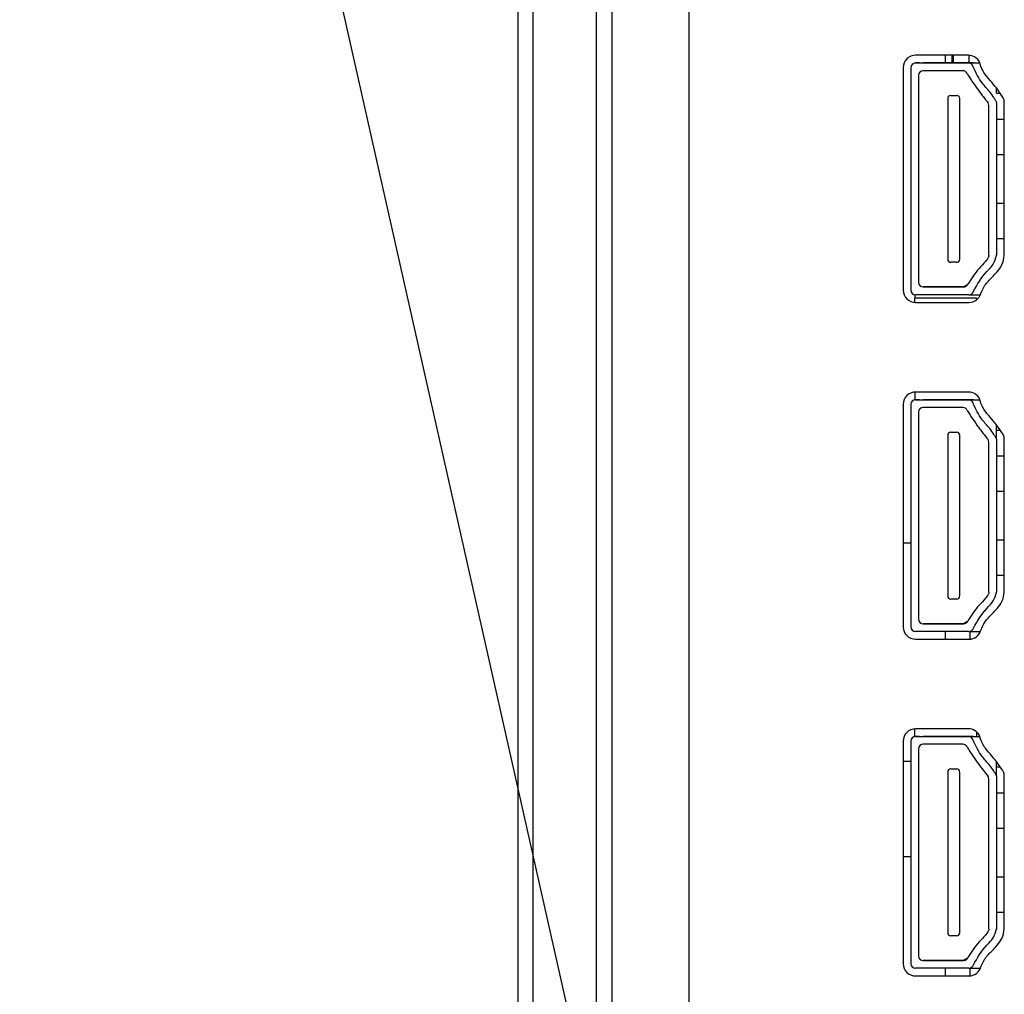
# Model space of a CAD drawing. Header units: millimetres. Extents: x 0 to 1118, y 0 to 864.
# Tile 8 of 256: x 71 to 87, y 325 to 341. Entities that reach past the tile are written whole.
import ezdxf

# ---------------------------------------------------------------- set-up
doc = ezdxf.new("R2010")
doc.units = ezdxf.units.MM
doc.dimstyles.new('SLDDIMSTYLE2', dxfattribs={"dimtxt": 0.18, "dimasz": 0.762, "dimexe": 0, "dimexo": 0.0625, "dimgap": 0, "dimtad": 0, "dimtih": 1, "dimtoh": 1, "dimdec": 0, "dimrnd": 1e-09, "dimzin": 0, "dimdsep": 46, "dimtxsty": 'Standard', "dimblk1": 'DOT', "dimblk2": 'DOT', "dimsah": 1, "dimcen": 0.09, "dimadec": 0, "dimazin": 0, "dimtfac": 0.762, "dimtdec": 0, "dimtofl": 0, "dimtmove": 0, "dimatfit": 3, "dimldrblk": 'DOT', "dimfxl": 1, "dimfrac": 2, "dimtolj": 1, "dimtzin": 0, "dimarcsym": 0})

# ---------------------------------------------------------------- blocks, each defined once
blk = doc.blocks.new('_Dot')
at = {"color": 0, "linetype": 'ByBlock', "lineweight": -2}
blk.add_line((-0.5, 0), (-1, 0), dxfattribs=at)
at = {"color": 0, "linetype": 'ByBlock', "const_width": 0.5}
blk.add_lwpolyline([(-0.25, 0, 1), (0.25, 0, 1)], format="xyb", close=True, dxfattribs=at)

msp = doc.modelspace()

# ---------------------------------------------------------------- linework, layer by layer
at = {"color": 7, "linetype": 'Continuous', "lineweight": 25}
for p, q in [((78.8994, 425.6556), (78.8994, 286.5306)), ((80.1744, 292.2302), (80.1744, 380.0556)), ((80.4244, 292.2302), (80.4244, 380.0556)), ((81.6744, 292.4802), (81.6744, 379.8056)), ((86.1947, 340.0504), (85.3369, 340.0504)), ((85.8244, 339.9254), (85.8244, 340.0504)), ((85.9244, 340.0504), (85.9244, 339.9254)), ((85.9494, 339.9254), (85.9494, 340.0504)), ((86.1994, 340.0503), (86.1994, 339.9254)), ((85.1369, 339.8504), (85.1369, 336.2504)), ((85.2619, 339.8504), (85.2619, 339.8504)), ((85.2619, 339.8504), (85.2619, 336.2504)), ((85.3369, 339.9254), (86.1947, 339.9254)), ((85.3369, 339.9254), (85.3369, 339.9254)), ((85.3369, 339.9254), (85.3369, 339.9254)), ((85.3994, 339.9254), (86.0266, 339.9254)), ((86.1025, 339.8004), (85.4619, 339.8004)), ((85.5732, 339.9254), (85.4637, 339.9254)), ((85.4857, 339.9254), (85.5106, 339.9254)), ((85.5106, 339.9254), (85.5134, 339.9254)), ((85.5382, 339.9254), (85.6477, 339.9254)), ((85.8862, 339.9254), (86.105, 339.9254)), ((85.8862, 339.9254), (85.8862, 339.9254)), ((86.1782, 339.9254), (85.9602, 339.9254)), ((86.1016, 339.9254), (86.1016, 339.9254)), ((86.1294, 339.9254), (86.1349, 339.9254)), ((86.1349, 339.9254), (86.1593, 339.9254)), ((86.1947, 339.9254), (86.3801, 339.9254)), ((86.1947, 339.9254), (86.1947, 339.9254)), ((86.1994, 339.9254), (86.1994, 339.9254)), ((86.2682, 339.8653), (86.2682, 339.8653)), ((86.2744, 339.9254), (86.38, 339.9254)), ((85.3869, 339.7254), (85.3869, 336.3754)), ((86.6494, 339.4354), (86.6494, 339.5166)), ((85.8582, 339.3504), (85.8582, 336.7504)), ((85.8582, 339.3504), (85.8582, 339.3504)), ((85.9082, 339.4004), (86.0032, 339.4004)), ((85.9082, 339.4004), (86.0032, 339.4004)), ((85.9082, 339.4004), (85.9082, 339.4004)), ((86.0032, 339.4004), (86.0032, 339.4004)), ((86.0532, 336.7504), (86.0532, 339.3504)), ((86.0532, 339.3504), (86.0532, 339.3504)), ((86.5244, 336.8129), (86.5244, 339.2389)), ((86.6494, 339.2879), (86.6494, 336.8129)), ((86.7744, 336.8129), (86.7744, 339.2879)), ((86.6494, 339.0154), (86.7744, 339.0154)), ((85.2619, 338.9736), (85.261, 338.9736)), ((85.3879, 338.9736), (85.3869, 338.9736)), ((85.261, 338.4952), (85.2619, 338.4952)), ((85.3869, 338.4952), (85.3879, 338.4952)), ((86.6494, 338.4435), (86.7744, 338.4435)), ((86.6494, 338.4435), (86.7744, 338.4435)), ((85.2619, 337.6056), (85.261, 337.6056)), ((85.3879, 337.6056), (85.3869, 337.6056)), ((86.6494, 337.6572), (86.7744, 337.6572)), ((85.261, 337.1272), (85.2619, 337.1272)), ((85.3869, 337.1272), (85.3879, 337.1272)), ((86.6494, 337.0854), (86.7744, 337.0854)), ((86.6494, 337.0854), (86.7744, 337.0854)), ((86.0032, 336.7004), (85.9082, 336.7004)), ((85.4619, 336.3004), (86.114, 336.3004)), ((86.1016, 336.3004), (85.4619, 336.3004)), ((85.4619, 336.3004), (85.4619, 336.3004)), ((85.5732, 336.3004), (85.4637, 336.3004)), ((85.4857, 336.3004), (85.5106, 336.3004)), ((85.5106, 336.3004), (85.5134, 336.3004)), ((85.5382, 336.3004), (85.6477, 336.3004)), ((85.8862, 336.3004), (86.105, 336.3004)), ((85.8862, 336.3004), (85.8862, 336.3004)), ((86.114, 336.3004), (85.9602, 336.3004)), ((86.1016, 336.3004), (86.1016, 336.3004)), ((86.1016, 336.3004), (86.114, 336.3004)), ((86.1782, 336.3366), (86.114, 336.3004)), ((86.114, 336.3004), (86.114, 336.3004)), ((86.114, 336.3004), (86.114, 336.3004)), ((86.114, 336.3004), (86.114, 336.3004)), ((86.1349, 336.3034), (86.1593, 336.3156)), ((86.183, 336.3459), (86.183, 336.3459)), ((85.3244, 336.1764), (85.3244, 336.1211)), ((86.3244, 336.1211), (85.3244, 336.1211)), ((85.3244, 336.0508), (85.3244, 336.1211)), ((86.2023, 336.1754), (85.3369, 336.1754)), ((86.2039, 336.1754), (86.3877, 336.1754)), ((86.3244, 336.1211), (86.3244, 336.092)), ((85.3369, 336.0504), (86.2023, 336.0504)), ((85.3244, 334.6), (85.3244, 334.4744)), ((86.1947, 334.6004), (85.3369, 334.6004)), ((85.1369, 334.4004), (85.1369, 330.8004)), ((85.2619, 334.4004), (85.2619, 334.4004)), ((85.2619, 334.4004), (85.2619, 330.8004)), ((85.3369, 334.4754), (85.3369, 334.4754)), ((85.3369, 334.4754), (86.1947, 334.4754)), ((85.3369, 334.4754), (85.3369, 334.4754)), ((85.3994, 334.4754), (86.0266, 334.4754)), ((85.5732, 334.4754), (85.4637, 334.4754)), ((85.4857, 334.4754), (85.5106, 334.4754)), ((85.5106, 334.4754), (85.5134, 334.4754)), ((85.5382, 334.4754), (85.6477, 334.4754)), ((85.8862, 334.4754), (86.105, 334.4754)), ((85.8862, 334.4754), (85.8862, 334.4754)), ((86.1782, 334.4754), (85.9602, 334.4754)), ((86.1016, 334.4754), (86.1016, 334.4754)), ((86.1294, 334.4754), (86.1349, 334.4754)), ((86.1349, 334.4754), (86.1593, 334.4754)), ((86.1947, 334.4754), (86.1947, 334.4754)), ((86.1947, 334.4754), (86.3801, 334.4754)), ((86.1994, 334.4754), (86.1994, 334.4754)), ((86.2682, 334.4153), (86.2682, 334.4153)), ((86.2744, 334.4754), (86.38, 334.4754)), ((85.3869, 334.2754), (85.3869, 330.9254)), ((86.1025, 334.3504), (85.4619, 334.3504)), ((86.6494, 333.9854), (86.6494, 334.0666)), ((85.8582, 333.9004), (85.8582, 331.3004)), ((85.8582, 333.9004), (85.8582, 333.9004)), ((85.9082, 333.9504), (86.0032, 333.9504)), ((85.9082, 333.9504), (86.0032, 333.9504)), ((85.9082, 333.9504), (85.9082, 333.9504)), ((86.0032, 333.9504), (86.0032, 333.9504)), ((86.0532, 331.3004), (86.0532, 333.9004)), ((86.0532, 333.9004), (86.0532, 333.9004)), ((86.6494, 333.8379), (86.6494, 333.9854)), ((86.5244, 331.3629), (86.5244, 333.7889)), ((86.6494, 333.8379), (86.6494, 331.3629)), ((86.7744, 331.3629), (86.7744, 333.8379)), ((85.2619, 333.5236), (85.261, 333.5236)), ((85.3879, 333.5236), (85.3869, 333.5236)), ((86.6494, 333.5654), (86.7744, 333.5654)), ((85.261, 333.0452), (85.2619, 333.0452)), ((85.3869, 333.0452), (85.3879, 333.0452)), ((86.6494, 332.9935), (86.7744, 332.9935)), ((86.6494, 332.9935), (86.7744, 332.9935)), ((85.2619, 332.1545), (85.1369, 332.1545)), ((85.2619, 332.1556), (85.261, 332.1556)), ((85.3879, 332.1556), (85.3869, 332.1556)), ((86.6494, 332.2072), (86.7744, 332.2072)), ((85.261, 331.6772), (85.2619, 331.6772)), ((85.3869, 331.6772), (85.3879, 331.6772)), ((86.6494, 331.6354), (86.7744, 331.6354)), ((86.6494, 331.6354), (86.7744, 331.6354)), ((86.0032, 331.2504), (85.9082, 331.2504)), ((86.1782, 330.8866), (86.114, 330.8504)), ((86.1349, 330.8534), (86.1593, 330.8656)), ((86.183, 330.8959), (86.183, 330.8959)), ((86.2023, 330.7254), (85.3369, 330.7254)), ((85.4619, 330.8504), (86.114, 330.8504)), ((86.1016, 330.8504), (85.4619, 330.8504)), ((85.4619, 330.8504), (85.4619, 330.8504)), ((85.5732, 330.8504), (85.4637, 330.8504)), ((85.4857, 330.8504), (85.5106, 330.8504)), ((85.5106, 330.8504), (85.5134, 330.8504)), ((85.5382, 330.8504), (85.6477, 330.8504)), ((85.8244, 330.6004), (85.8244, 330.7254)), ((85.8862, 330.8504), (86.105, 330.8504)), ((85.8862, 330.8504), (85.8862, 330.8504)), ((86.114, 330.8504), (85.9602, 330.8504)), ((86.1016, 330.8504), (86.1016, 330.8504)), ((86.1016, 330.8504), (86.114, 330.8504)), ((86.114, 330.8504), (86.114, 330.8504)), ((86.114, 330.8504), (86.114, 330.8504)), ((86.114, 330.8504), (86.114, 330.8504)), ((86.2039, 330.7254), (86.3877, 330.7254)), ((86.2244, 330.6016), (86.2244, 330.7254)), ((85.3369, 330.6004), (86.2023, 330.6004)), ((85.3244, 329.0244), (85.3244, 329.15)), ((86.1947, 329.1504), (85.3369, 329.1504)), ((85.1369, 328.9504), (85.1369, 325.3504)), ((85.2619, 328.9504), (85.2619, 328.9504)), ((85.2619, 328.9504), (85.2619, 325.3504)), ((85.3369, 329.0254), (86.1947, 329.0254)), ((85.3369, 329.0254), (85.3369, 329.0254)), ((85.3369, 329.0254), (85.3369, 329.0254)), ((85.3994, 329.0254), (86.0266, 329.0254)), ((85.5732, 329.0254), (85.4637, 329.0254)), ((85.4857, 329.0254), (85.5106, 329.0254)), ((85.5106, 329.0254), (85.5134, 329.0254)), ((85.5382, 329.0254), (85.6477, 329.0254)), ((85.8862, 329.0254), (86.105, 329.0254)), ((85.8862, 329.0254), (85.8862, 329.0254)), ((86.1782, 329.0254), (85.9602, 329.0254)), ((86.1016, 329.0254), (86.1016, 329.0254)), ((86.1294, 329.0254), (86.1349, 329.0254)), ((86.1349, 329.0254), (86.1593, 329.0254)), ((86.1947, 329.0254), (86.3801, 329.0254)), ((86.1947, 329.0254), (86.1947, 329.0254)), ((86.1994, 329.0254), (86.1994, 329.0254)), ((86.2682, 328.9653), (86.2682, 328.9653)), ((86.2744, 329.0254), (86.38, 329.0254)), ((86.3244, 329.1025), (86.3244, 329.0254)), ((85.3869, 328.8254), (85.3869, 325.4754)), ((86.1025, 328.9004), (85.4619, 328.9004)), ((85.2619, 328.619), (85.1369, 328.619)), ((85.9082, 328.5004), (86.0032, 328.5004)), ((85.9082, 328.5004), (86.0032, 328.5004)), ((85.9082, 328.5004), (85.9082, 328.5004)), ((86.0032, 328.5004), (86.0032, 328.5004)), ((86.6494, 328.5354), (86.6494, 328.6166)), ((86.6494, 328.3879), (86.6494, 328.5354)), ((85.8582, 328.4504), (85.8582, 328.4504)), ((85.8582, 328.4504), (85.8582, 325.8504)), ((86.0532, 328.4504), (86.0532, 328.4504)), ((86.0532, 325.8504), (86.0532, 328.4504)), ((86.5244, 325.9129), (86.5244, 328.3389)), ((86.6494, 328.3879), (86.6494, 325.9129)), ((86.7744, 325.9129), (86.7744, 328.3879)), ((85.2619, 328.0736), (85.261, 328.0736)), ((85.3879, 328.0736), (85.3869, 328.0736)), ((86.6494, 328.1154), (86.7744, 328.1154)), ((85.261, 327.5952), (85.2619, 327.5952)), ((85.3869, 327.5952), (85.3879, 327.5952)), ((86.6494, 327.5435), (86.7744, 327.5435)), ((86.6494, 327.5435), (86.7744, 327.5435)), ((85.2619, 327.081), (85.1369, 327.081)), ((86.6494, 326.7572), (86.7744, 326.7572)), ((85.2619, 326.7056), (85.261, 326.7056)), ((85.3879, 326.7056), (85.3869, 326.7056)), ((85.261, 326.2272), (85.2619, 326.2272)), ((85.3869, 326.2272), (85.3879, 326.2272)), ((86.6494, 326.1854), (86.7744, 326.1854)), ((86.6494, 326.1854), (86.7744, 326.1854)), ((86.0032, 325.8004), (85.9082, 325.8004)), ((86.183, 325.4459), (86.183, 325.4459)), ((85.4619, 325.4004), (86.114, 325.4004)), ((86.1016, 325.4004), (85.4619, 325.4004)), ((85.4619, 325.4004), (85.4619, 325.4004)), ((85.5732, 325.4004), (85.4637, 325.4004)), ((85.4857, 325.4004), (85.5106, 325.4004)), ((85.5106, 325.4004), (85.5134, 325.4004)), ((85.5382, 325.4004), (85.6477, 325.4004)), ((85.8862, 325.4004), (86.105, 325.4004)), ((85.8862, 325.4004), (85.8862, 325.4004)), ((86.114, 325.4004), (85.9602, 325.4004)), ((86.1016, 325.4004), (86.1016, 325.4004)), ((86.1016, 325.4004), (86.114, 325.4004)), ((86.1782, 325.4366), (86.114, 325.4004)), ((86.114, 325.4004), (86.114, 325.4004)), ((86.114, 325.4004), (86.114, 325.4004)), ((86.114, 325.4004), (86.114, 325.4004)), ((86.1349, 325.4034), (86.1593, 325.4156)), ((86.2023, 325.2754), (85.3369, 325.2754)), ((85.3369, 325.1504), (86.2023, 325.1504)), ((85.8244, 325.1504), (85.8244, 325.2754)), ((86.2039, 325.2754), (86.3877, 325.2754)), ((86.2244, 325.1516), (86.2244, 325.2754))]:
    msp.add_line(p, q, dxfattribs=at)
at = {"color": 8, "linetype": 'Continuous', "lineweight": 25}
for p, q in [((79.1494, 286.5306), (79.1494, 423.4599)), ((85.5106, 339.9254), (85.5106, 339.9254)), ((85.5382, 339.9254), (85.5382, 339.9254)), ((85.6477, 339.9254), (85.6477, 339.9254)), ((86.6494, 339.4354), (86.7059, 339.4354)), ((85.5106, 336.3004), (85.5106, 336.3004)), ((85.5382, 336.3004), (85.5382, 336.3004)), ((85.6477, 336.3004), (85.6477, 336.3004)), ((85.5106, 334.4754), (85.5106, 334.4754)), ((85.5382, 334.4754), (85.5382, 334.4754)), ((85.6477, 334.4754), (85.6477, 334.4754)), ((86.6494, 333.9854), (86.7059, 333.9854)), ((85.5106, 330.8504), (85.5106, 330.8504)), ((85.5382, 330.8504), (85.5382, 330.8504)), ((85.6477, 330.8504), (85.6477, 330.8504)), ((85.5106, 329.0254), (85.5106, 329.0254)), ((85.5382, 329.0254), (85.5382, 329.0254)), ((85.6477, 329.0254), (85.6477, 329.0254)), ((86.6494, 328.5354), (86.7059, 328.5354)), ((85.5106, 325.4004), (85.5106, 325.4004)), ((85.5382, 325.4004), (85.5382, 325.4004)), ((85.6477, 325.4004), (85.6477, 325.4004))]:
    msp.add_line(p, q, dxfattribs=at)
at = {"color": 7, "linetype": 'Continuous', "lineweight": 25, "flags": 128}
for points in [[(85.3994, 339.9254), (85.3873, 339.9254), (85.3755, 339.9254), (85.3647, 339.9254), (85.3552, 339.9254), (85.3475, 339.9254), (85.3417, 339.9254), (85.3381, 339.9254), (85.3369, 339.9254)], [(85.4637, 339.9254), (85.4636, 339.9254), (85.4645, 339.9254), (85.4663, 339.9254), (85.469, 339.9254), (85.4724, 339.9254), (85.4764, 339.9254), (85.4809, 339.9254), (85.4857, 339.9254)], [(85.5134, 339.9254), (85.5179, 339.9254), (85.5223, 339.9254), (85.5264, 339.9254), (85.53, 339.9254), (85.5331, 339.9254), (85.5356, 339.9254), (85.5373, 339.9254), (85.5382, 339.9254)], [(85.7669, 339.9254), (85.7316, 339.9254), (85.6974, 339.9254), (85.6655, 339.9254), (85.637, 339.9254), (85.6128, 339.9254), (85.5937, 339.9254), (85.5803, 339.9254), (85.5732, 339.9254)], [(85.6477, 339.9254), (85.6521, 339.9254), (85.6603, 339.9254), (85.6721, 339.9254), (85.687, 339.9254), (85.7045, 339.9254), (85.7241, 339.9254), (85.7452, 339.9254), (85.7669, 339.9254)], [(85.9602, 339.9254), (85.9524, 339.9254), (85.9386, 339.9254), (85.9194, 339.9254), (85.8952, 339.9254), (85.8669, 339.9254), (85.8354, 339.9254), (85.8018, 339.9254), (85.7669, 339.9254)], [(85.7669, 339.9254), (85.7887, 339.9254), (85.8098, 339.9254), (85.8294, 339.9254), (85.8469, 339.9254), (85.8618, 339.9254), (85.8736, 339.9254), (85.8818, 339.9254), (85.8862, 339.9254)], [(86.1016, 339.9254), (86.1001, 339.9254), (86.0958, 339.9254), (86.0889, 339.9254), (86.0796, 339.9254), (86.0682, 339.9254), (86.0553, 339.9254), (86.0412, 339.9254), (86.0266, 339.9254)], [(86.1994, 339.9254), (86.1957, 339.9254), (86.1851, 339.9254), (86.1692, 339.9254), (86.1505, 339.9254), (86.1318, 339.9254), (86.1159, 339.9254), (86.1053, 339.9254), (86.1016, 339.9254)], [(86.105, 339.9254), (86.1063, 339.9254), (86.1082, 339.9254), (86.1107, 339.9254), (86.1138, 339.9254), (86.1173, 339.9254), (86.1211, 339.9254), (86.1252, 339.9254), (86.1294, 339.9254)], [(86.1593, 339.9254), (86.1639, 339.9254), (86.1682, 339.9254), (86.1719, 339.9254), (86.1749, 339.9254), (86.1771, 339.9254), (86.1784, 339.9254), (86.1788, 339.9254), (86.1782, 339.9254)], [(86.2744, 339.9254), (86.2598, 339.9254), (86.2457, 339.9254), (86.2328, 339.9254), (86.2214, 339.9254), (86.2121, 339.9254), (86.2052, 339.9254), (86.2009, 339.9254), (86.1994, 339.9254)], [(85.4637, 336.3004), (85.4636, 336.3004), (85.4645, 336.3004), (85.4663, 336.3004), (85.469, 336.3004), (85.4724, 336.3004), (85.4764, 336.3004), (85.4809, 336.3004), (85.4857, 336.3004)], [(85.5134, 336.3004), (85.5179, 336.3004), (85.5223, 336.3004), (85.5264, 336.3004), (85.53, 336.3004), (85.5331, 336.3004), (85.5356, 336.3004), (85.5373, 336.3004), (85.5382, 336.3004)], [(85.7669, 336.3004), (85.7316, 336.3004), (85.6974, 336.3004), (85.6655, 336.3004), (85.637, 336.3004), (85.6128, 336.3004), (85.5937, 336.3004), (85.5803, 336.3004), (85.5732, 336.3004)], [(85.6477, 336.3004), (85.6521, 336.3004), (85.6603, 336.3004), (85.6721, 336.3004), (85.687, 336.3004), (85.7045, 336.3004), (85.7241, 336.3004), (85.7452, 336.3004), (85.7669, 336.3004)], [(85.7669, 336.3004), (85.7887, 336.3004), (85.8098, 336.3004), (85.8294, 336.3004), (85.8469, 336.3004), (85.8618, 336.3004), (85.8736, 336.3004), (85.8818, 336.3004), (85.8862, 336.3004)], [(85.9602, 336.3004), (85.9524, 336.3004), (85.9386, 336.3004), (85.9194, 336.3004), (85.8952, 336.3004), (85.8669, 336.3004), (85.8354, 336.3004), (85.8018, 336.3004), (85.7669, 336.3004)], [(86.114, 336.3004), (86.1112, 336.3004), (86.1087, 336.3004), (86.1066, 336.3004), (86.1048, 336.3004), (86.1034, 336.3004), (86.1024, 336.3004), (86.1018, 336.3004), (86.1016, 336.3004)], [(86.105, 336.3004), (86.1056, 336.3004), (86.1063, 336.3004), (86.1072, 336.3004), (86.1083, 336.3004), (86.1095, 336.3004), (86.1109, 336.3004), (86.1124, 336.3004), (86.114, 336.3004)], [(85.3994, 334.4754), (85.3873, 334.4754), (85.3755, 334.4754), (85.3647, 334.4754), (85.3552, 334.4754), (85.3475, 334.4754), (85.3417, 334.4754), (85.3381, 334.4754), (85.3369, 334.4754)], [(85.4637, 334.4754), (85.4636, 334.4754), (85.4645, 334.4754), (85.4663, 334.4754), (85.469, 334.4754), (85.4724, 334.4754), (85.4764, 334.4754), (85.4809, 334.4754), (85.4857, 334.4754)], [(85.5134, 334.4754), (85.5179, 334.4754), (85.5223, 334.4754), (85.5264, 334.4754), (85.53, 334.4754), (85.5331, 334.4754), (85.5356, 334.4754), (85.5373, 334.4754), (85.5382, 334.4754)], [(85.7669, 334.4754), (85.7316, 334.4754), (85.6974, 334.4754), (85.6655, 334.4754), (85.637, 334.4754), (85.6128, 334.4754), (85.5937, 334.4754), (85.5803, 334.4754), (85.5732, 334.4754)], [(85.6477, 334.4754), (85.6521, 334.4754), (85.6603, 334.4754), (85.6721, 334.4754), (85.687, 334.4754), (85.7045, 334.4754), (85.7241, 334.4754), (85.7452, 334.4754), (85.7669, 334.4754)], [(85.9602, 334.4754), (85.9524, 334.4754), (85.9386, 334.4754), (85.9194, 334.4754), (85.8952, 334.4754), (85.8669, 334.4754), (85.8354, 334.4754), (85.8018, 334.4754), (85.7669, 334.4754)], [(85.7669, 334.4754), (85.7887, 334.4754), (85.8098, 334.4754), (85.8294, 334.4754), (85.8469, 334.4754), (85.8618, 334.4754), (85.8736, 334.4754), (85.8818, 334.4754), (85.8862, 334.4754)], [(86.1016, 334.4754), (86.1001, 334.4754), (86.0958, 334.4754), (86.0889, 334.4754), (86.0796, 334.4754), (86.0682, 334.4754), (86.0553, 334.4754), (86.0412, 334.4754), (86.0266, 334.4754)], [(86.1994, 334.4754), (86.1957, 334.4754), (86.1851, 334.4754), (86.1692, 334.4754), (86.1505, 334.4754), (86.1318, 334.4754), (86.1159, 334.4754), (86.1053, 334.4754), (86.1016, 334.4754)], [(86.105, 334.4754), (86.1063, 334.4754), (86.1082, 334.4754), (86.1107, 334.4754), (86.1138, 334.4754), (86.1173, 334.4754), (86.1211, 334.4754), (86.1252, 334.4754), (86.1294, 334.4754)], [(86.1593, 334.4754), (86.1639, 334.4754), (86.1682, 334.4754), (86.1719, 334.4754), (86.1749, 334.4754), (86.1771, 334.4754), (86.1784, 334.4754), (86.1788, 334.4754), (86.1782, 334.4754)], [(86.2744, 334.4754), (86.2598, 334.4754), (86.2457, 334.4754), (86.2328, 334.4754), (86.2214, 334.4754), (86.2121, 334.4754), (86.2052, 334.4754), (86.2009, 334.4754), (86.1994, 334.4754)], [(85.4637, 330.8504), (85.4636, 330.8504), (85.4645, 330.8504), (85.4663, 330.8504), (85.469, 330.8504), (85.4724, 330.8504), (85.4764, 330.8504), (85.4809, 330.8504), (85.4857, 330.8504)], [(85.5134, 330.8504), (85.5179, 330.8504), (85.5223, 330.8504), (85.5264, 330.8504), (85.53, 330.8504), (85.5331, 330.8504), (85.5356, 330.8504), (85.5373, 330.8504), (85.5382, 330.8504)], [(85.7669, 330.8504), (85.7316, 330.8504), (85.6974, 330.8504), (85.6655, 330.8504), (85.637, 330.8504), (85.6128, 330.8504), (85.5937, 330.8504), (85.5803, 330.8504), (85.5732, 330.8504)], [(85.6477, 330.8504), (85.6521, 330.8504), (85.6603, 330.8504), (85.6721, 330.8504), (85.687, 330.8504), (85.7045, 330.8504), (85.7241, 330.8504), (85.7452, 330.8504), (85.7669, 330.8504)], [(85.7669, 330.8504), (85.7887, 330.8504), (85.8098, 330.8504), (85.8294, 330.8504), (85.8469, 330.8504), (85.8618, 330.8504), (85.8736, 330.8504), (85.8818, 330.8504), (85.8862, 330.8504)], [(85.9602, 330.8504), (85.9524, 330.8504), (85.9386, 330.8504), (85.9194, 330.8504), (85.8952, 330.8504), (85.8669, 330.8504), (85.8354, 330.8504), (85.8018, 330.8504), (85.7669, 330.8504)], [(86.114, 330.8504), (86.1112, 330.8504), (86.1087, 330.8504), (86.1066, 330.8504), (86.1048, 330.8504), (86.1034, 330.8504), (86.1024, 330.8504), (86.1018, 330.8504), (86.1016, 330.8504)], [(86.105, 330.8504), (86.1056, 330.8504), (86.1063, 330.8504), (86.1072, 330.8504), (86.1083, 330.8504), (86.1095, 330.8504), (86.1109, 330.8504), (86.1124, 330.8504), (86.114, 330.8504)], [(85.3994, 329.0254), (85.3873, 329.0254), (85.3755, 329.0254), (85.3647, 329.0254), (85.3552, 329.0254), (85.3475, 329.0254), (85.3417, 329.0254), (85.3381, 329.0254), (85.3369, 329.0254)], [(85.4637, 329.0254), (85.4636, 329.0254), (85.4645, 329.0254), (85.4663, 329.0254), (85.469, 329.0254), (85.4724, 329.0254), (85.4764, 329.0254), (85.4809, 329.0254), (85.4857, 329.0254)], [(85.5134, 329.0254), (85.5179, 329.0254), (85.5223, 329.0254), (85.5264, 329.0254), (85.53, 329.0254), (85.5331, 329.0254), (85.5356, 329.0254), (85.5373, 329.0254), (85.5382, 329.0254)], [(85.7669, 329.0254), (85.7316, 329.0254), (85.6974, 329.0254), (85.6655, 329.0254), (85.637, 329.0254), (85.6128, 329.0254), (85.5937, 329.0254), (85.5803, 329.0254), (85.5732, 329.0254)], [(85.6477, 329.0254), (85.6521, 329.0254), (85.6603, 329.0254), (85.6721, 329.0254), (85.687, 329.0254), (85.7045, 329.0254), (85.7241, 329.0254), (85.7452, 329.0254), (85.7669, 329.0254)], [(85.9602, 329.0254), (85.9524, 329.0254), (85.9386, 329.0254), (85.9194, 329.0254), (85.8952, 329.0254), (85.8669, 329.0254), (85.8354, 329.0254), (85.8018, 329.0254), (85.7669, 329.0254)], [(85.7669, 329.0254), (85.7887, 329.0254), (85.8098, 329.0254), (85.8294, 329.0254), (85.8469, 329.0254), (85.8618, 329.0254), (85.8736, 329.0254), (85.8818, 329.0254), (85.8862, 329.0254)], [(86.1016, 329.0254), (86.1001, 329.0254), (86.0958, 329.0254), (86.0889, 329.0254), (86.0796, 329.0254), (86.0682, 329.0254), (86.0553, 329.0254), (86.0412, 329.0254), (86.0266, 329.0254)], [(86.1994, 329.0254), (86.1957, 329.0254), (86.1851, 329.0254), (86.1692, 329.0254), (86.1505, 329.0254), (86.1318, 329.0254), (86.1159, 329.0254), (86.1053, 329.0254), (86.1016, 329.0254)], [(86.105, 329.0254), (86.1063, 329.0254), (86.1082, 329.0254), (86.1107, 329.0254), (86.1138, 329.0254), (86.1173, 329.0254), (86.1211, 329.0254), (86.1252, 329.0254), (86.1294, 329.0254)], [(86.1593, 329.0254), (86.1639, 329.0254), (86.1682, 329.0254), (86.1719, 329.0254), (86.1749, 329.0254), (86.1771, 329.0254), (86.1784, 329.0254), (86.1788, 329.0254), (86.1782, 329.0254)], [(86.2744, 329.0254), (86.2598, 329.0254), (86.2457, 329.0254), (86.2328, 329.0254), (86.2214, 329.0254), (86.2121, 329.0254), (86.2052, 329.0254), (86.2009, 329.0254), (86.1994, 329.0254)], [(85.4637, 325.4004), (85.4636, 325.4004), (85.4645, 325.4004), (85.4663, 325.4004), (85.469, 325.4004), (85.4724, 325.4004), (85.4764, 325.4004), (85.4809, 325.4004), (85.4857, 325.4004)], [(85.5134, 325.4004), (85.5179, 325.4004), (85.5223, 325.4004), (85.5264, 325.4004), (85.53, 325.4004), (85.5331, 325.4004), (85.5356, 325.4004), (85.5373, 325.4004), (85.5382, 325.4004)], [(85.7669, 325.4004), (85.7316, 325.4004), (85.6974, 325.4004), (85.6655, 325.4004), (85.637, 325.4004), (85.6128, 325.4004), (85.5937, 325.4004), (85.5803, 325.4004), (85.5732, 325.4004)], [(85.6477, 325.4004), (85.6521, 325.4004), (85.6603, 325.4004), (85.6721, 325.4004), (85.687, 325.4004), (85.7045, 325.4004), (85.7241, 325.4004), (85.7452, 325.4004), (85.7669, 325.4004)], [(85.7669, 325.4004), (85.7887, 325.4004), (85.8098, 325.4004), (85.8294, 325.4004), (85.8469, 325.4004), (85.8618, 325.4004), (85.8736, 325.4004), (85.8818, 325.4004), (85.8862, 325.4004)], [(85.9602, 325.4004), (85.9524, 325.4004), (85.9386, 325.4004), (85.9194, 325.4004), (85.8952, 325.4004), (85.8669, 325.4004), (85.8354, 325.4004), (85.8018, 325.4004), (85.7669, 325.4004)], [(86.114, 325.4004), (86.1112, 325.4004), (86.1087, 325.4004), (86.1066, 325.4004), (86.1048, 325.4004), (86.1034, 325.4004), (86.1024, 325.4004), (86.1018, 325.4004), (86.1016, 325.4004)], [(86.105, 325.4004), (86.1056, 325.4004), (86.1063, 325.4004), (86.1072, 325.4004), (86.1083, 325.4004), (86.1095, 325.4004), (86.1109, 325.4004), (86.1124, 325.4004), (86.114, 325.4004)]]:
    msp.add_lwpolyline(points, dxfattribs=at)
at = {"color": 7, "linetype": 'Continuous', "lineweight": 25}
for centre, radius, start, end in [((85.3369, 339.8504), 0.2, 90, 180), ((86.1947, 339.8504), 0.2, 11.45576, 90), ((85.3369, 339.8504), 0.075, 90, 180), ((85.3369, 339.8504), 0.075, 90, 180), ((85.4619, 339.7254), 0.075, 90, 180), ((86.1025, 339.7254), 0.075, 21.64924, 90), ((86.1947, 339.8504), 0.075, 11.45575, 90), ((86.1947, 339.8504), 0.075, 11.45575, 90), ((85.9082, 339.3504), 0.05, 90, 180), ((85.9082, 339.3504), 0.05, 90, 180), ((86.0032, 339.3504), 0.05, 0, 90), ((86.0032, 339.3504), 0.05, 0, 90), ((86.4494, 339.2389), 0.075, 0, 34.12354), ((85.9082, 336.7504), 0.05, 180, 270), ((86.0032, 336.7504), 0.05, 270, 0), ((85.4619, 336.3754), 0.075, 180, 270), ((85.4619, 336.3754), 0.075, 180, 270), ((86.114, 336.3754), 0.075, 270, 336.84642), ((86.114, 336.3754), 0.075, 270, 336.84642), ((85.3369, 336.2504), 0.2, 180, 270), ((85.3369, 336.2504), 0.075, 180, 270), ((86.2023, 336.2504), 0.075, 270, 344.33978), ((86.2023, 336.2504), 0.2, 270, 344.33978), ((85.3369, 334.4004), 0.2, 90, 180), ((86.1947, 334.4004), 0.2, 11.45576, 90), ((85.3369, 334.4004), 0.075, 90, 180), ((85.3369, 334.4004), 0.075, 90, 180), ((86.1947, 334.4004), 0.075, 11.45575, 90), ((86.1947, 334.4004), 0.075, 11.45575, 90), ((85.4619, 334.2754), 0.075, 90, 180), ((86.1025, 334.2754), 0.075, 21.64924, 90), ((85.9082, 333.9004), 0.05, 90, 180), ((85.9082, 333.9004), 0.05, 90, 180), ((86.0032, 333.9004), 0.05, 0, 90), ((86.0032, 333.9004), 0.05, 0, 90), ((86.4494, 333.7889), 0.075, 0, 34.12354), ((85.9082, 331.3004), 0.05, 180, 270), ((86.0032, 331.3004), 0.05, 270, 0), ((85.4619, 330.9254), 0.075, 180, 270), ((85.4619, 330.9254), 0.075, 180, 270), ((86.114, 330.9254), 0.075, 270, 336.84642), ((86.114, 330.9254), 0.075, 270, 336.84642), ((85.3369, 330.8004), 0.2, 180, 270), ((85.3369, 330.8004), 0.075, 180, 270), ((86.2023, 330.8004), 0.075, 270, 344.33978), ((86.2023, 330.8004), 0.2, 270, 344.33978), ((85.3369, 328.9504), 0.2, 90, 180), ((86.1947, 328.9504), 0.2, 11.45584, 90), ((85.3369, 328.9504), 0.075, 90, 180), ((85.3369, 328.9504), 0.075, 90, 180), ((86.1947, 328.9504), 0.075, 11.45575, 90), ((86.1947, 328.9504), 0.075, 11.45575, 90), ((85.4619, 328.8254), 0.075, 90, 180), ((86.1025, 328.8254), 0.075, 21.64924, 90), ((85.9082, 328.4504), 0.05, 90, 180), ((85.9082, 328.4504), 0.05, 90, 180), ((86.0032, 328.4504), 0.05, 0, 90), ((86.0032, 328.4504), 0.05, 0, 90), ((86.4494, 328.3389), 0.075, 0, 34.12354), ((85.9082, 325.8504), 0.05, 180, 270), ((86.0032, 325.8504), 0.05, 270, 0), ((85.4619, 325.4754), 0.075, 180, 270), ((85.4619, 325.4754), 0.075, 180, 270), ((86.114, 325.4754), 0.075, 270, 336.84642), ((86.114, 325.4754), 0.075, 270, 336.84642), ((85.3369, 325.3504), 0.2, 180, 270), ((85.3369, 325.3504), 0.075, 180, 270), ((86.2023, 325.3504), 0.075, 270, 344.33978), ((86.2023, 325.3504), 0.2, 270, 344.33978)]:
    msp.add_arc(centre, radius, start, end, dxfattribs=at)
for points, knots in [([(86.6494, 339.2879), (86.6493, 339.2887), (86.6491, 339.2908), (86.6473, 339.2954), (86.6426, 339.3055), (86.6289, 339.3294), (86.5943, 339.3827), (86.5258, 339.4798), (86.3836, 339.6252), (86.3123, 339.7735), (86.2682, 339.8653)], [0, 0, 0, 0, 0.0037201, 0.0091692, 0.0211086, 0.0516085, 0.1283691, 0.2953948, 0.5642201, 1, 1, 1, 1]), ([(86.7744, 339.2879), (86.7742, 339.2975), (86.7739, 339.3126), (86.7708, 339.3312), (86.7621, 339.3452), (86.7334, 339.3995), (86.6429, 339.5384), (86.5125, 339.673), (86.4166, 339.8084), (86.399, 339.8638), (86.3907, 339.8901)], [0, 0, 0, 0, 0.0400876, 0.0629622, 0.0765115, 0.1079899, 0.3184124, 0.7600488, 0.8862182, 1, 1, 1, 1]), ([(86.1722, 339.753), (86.2313, 339.6618), (86.3368, 339.499), (86.4581, 339.3476), (86.5115, 339.281)], [0, 0, 0, 0, 0.5600202, 1, 1, 1, 1]), ([(86.5244, 336.8129), (86.5242, 336.809), (86.5236, 336.8001), (86.5185, 336.785), (86.5026, 336.7543), (86.4541, 336.6903), (86.3252, 336.5663), (86.2404, 336.4349), (86.183, 336.3459)], [0, 0, 0, 0, 0.0199173, 0.0460135, 0.0809285, 0.1981545, 0.4572692, 1, 1, 1, 1]), ([(86.2745, 336.2301), (86.3382, 336.3418), (86.4285, 336.5), (86.6059, 336.6601), (86.6351, 336.7626), (86.6494, 336.8129)], [0, 0, 0, 0, 0.5506321, 0.7799916, 1, 1, 1, 1]), ([(86.3949, 336.1964), (86.414, 336.2422), (86.4559, 336.3428), (86.5668, 336.4439), (86.6611, 336.5508), (86.7517, 336.6598), (86.7665, 336.7596), (86.7744, 336.8129)], [0, 0, 0, 0, 0.20002036, 0.43856505, 0.59798262, 0.78521813, 1, 1, 1, 1]), ([(86.1294, 336.302), (86.1263, 336.3015), (86.1208, 336.3005), (86.1161, 336.3004), (86.114, 336.3004)], [0, 0, 0, 0, 0.5608922, 1, 1, 1, 1]), ([(86.1349, 336.3034), (86.1339, 336.3031), (86.1321, 336.3026), (86.1302, 336.3022), (86.1294, 336.302)], [0, 0, 0, 0, 0.56336725, 1, 1, 1, 1]), ([(86.1593, 336.3156), (86.1628, 336.3186), (86.1695, 336.3242), (86.1748, 336.3314), (86.1775, 336.3355), (86.1786, 336.3373), (86.179, 336.3379), (86.1784, 336.337), (86.1782, 336.3366)], [0, 0, 0, 0, 0.3131571, 0.577349, 0.6962839, 0.7994195, 0.8997384, 1, 1, 1, 1]), ([(86.6494, 333.8379), (86.6493, 333.8387), (86.6491, 333.8408), (86.6473, 333.8454), (86.6426, 333.8555), (86.6289, 333.8794), (86.5943, 333.9327), (86.5258, 334.0298), (86.3836, 334.1752), (86.3123, 334.3235), (86.2682, 334.4153)], [0, 0, 0, 0, 0.0037201, 0.0091692, 0.0211086, 0.0516085, 0.1283691, 0.2953948, 0.5642201, 1, 1, 1, 1]), ([(86.7744, 333.8379), (86.7742, 333.8475), (86.7739, 333.8626), (86.7708, 333.8812), (86.7621, 333.8952), (86.7334, 333.9495), (86.6429, 334.0884), (86.5125, 334.223), (86.4166, 334.3584), (86.399, 334.4138), (86.3907, 334.4401)], [0, 0, 0, 0, 0.0400876, 0.0629622, 0.0765115, 0.1079899, 0.3184124, 0.7600488, 0.8862182, 1, 1, 1, 1]), ([(86.1722, 334.303), (86.2313, 334.2118), (86.3368, 334.049), (86.4581, 333.8976), (86.5115, 333.831)], [0, 0, 0, 0, 0.5600202, 1, 1, 1, 1]), ([(86.5244, 331.3629), (86.5242, 331.359), (86.5236, 331.3501), (86.5185, 331.335), (86.5026, 331.3043), (86.4541, 331.2403), (86.3252, 331.1163), (86.2404, 330.9849), (86.183, 330.8959)], [0, 0, 0, 0, 0.0199173, 0.0460135, 0.0809285, 0.1981545, 0.4572692, 1, 1, 1, 1]), ([(86.2745, 330.7801), (86.3382, 330.8918), (86.4285, 331.05), (86.6059, 331.2101), (86.6351, 331.3126), (86.6494, 331.3629)], [0, 0, 0, 0, 0.5506321, 0.7799916, 1, 1, 1, 1]), ([(86.3949, 330.7464), (86.414, 330.7922), (86.4559, 330.8928), (86.5668, 330.9939), (86.6611, 331.1008), (86.7517, 331.2098), (86.7665, 331.3096), (86.7744, 331.3629)], [0, 0, 0, 0, 0.2000204, 0.438565, 0.5979826, 0.7852181, 1, 1, 1, 1]), ([(86.1593, 330.8656), (86.1628, 330.8686), (86.1695, 330.8742), (86.1748, 330.8814), (86.1775, 330.8855), (86.1786, 330.8873), (86.179, 330.8879), (86.1784, 330.887), (86.1782, 330.8866)], [0, 0, 0, 0, 0.31315714, 0.57734895, 0.69628386, 0.79941953, 0.8997384, 1, 1, 1, 1]), ([(86.1294, 330.852), (86.1263, 330.8515), (86.1208, 330.8505), (86.1161, 330.8504), (86.114, 330.8504)], [0, 0, 0, 0, 0.5608922, 1, 1, 1, 1]), ([(86.1349, 330.8534), (86.1339, 330.8531), (86.1321, 330.8526), (86.1302, 330.8522), (86.1294, 330.852)], [0, 0, 0, 0, 0.56336725, 1, 1, 1, 1]), ([(86.6494, 328.3879), (86.6493, 328.3887), (86.6491, 328.3908), (86.6473, 328.3954), (86.6426, 328.4055), (86.6289, 328.4294), (86.5943, 328.4827), (86.5258, 328.5798), (86.3836, 328.7252), (86.3123, 328.8735), (86.2682, 328.9653)], [0, 0, 0, 0, 0.00372014, 0.00916921, 0.02110863, 0.05160848, 0.12836908, 0.29539475, 0.5642201, 1, 1, 1, 1]), ([(86.7744, 328.3879), (86.7742, 328.3975), (86.7739, 328.4126), (86.7708, 328.4312), (86.7621, 328.4452), (86.7334, 328.4995), (86.6429, 328.6384), (86.5125, 328.773), (86.4166, 328.9084), (86.399, 328.9638), (86.3907, 328.9901)], [0, 0, 0, 0, 0.0400876, 0.0629622, 0.0765115, 0.1079899, 0.3184125, 0.7600489, 0.8862183, 1, 1, 1, 1]), ([(86.1722, 328.853), (86.2313, 328.7618), (86.3368, 328.599), (86.4581, 328.4476), (86.5115, 328.381)], [0, 0, 0, 0, 0.5600202, 1, 1, 1, 1]), ([(86.5244, 325.9129), (86.5242, 325.909), (86.5236, 325.9001), (86.5185, 325.885), (86.5026, 325.8543), (86.4541, 325.7903), (86.3252, 325.6663), (86.2404, 325.5349), (86.183, 325.4459)], [0, 0, 0, 0, 0.0199173, 0.0460135, 0.0809285, 0.1981545, 0.4572692, 1, 1, 1, 1]), ([(86.2745, 325.3301), (86.3382, 325.4418), (86.4285, 325.6), (86.6059, 325.7601), (86.6351, 325.8626), (86.6494, 325.9129)], [0, 0, 0, 0, 0.5506321, 0.7799916, 1, 1, 1, 1]), ([(86.3949, 325.2964), (86.414, 325.3422), (86.4559, 325.4428), (86.5668, 325.5439), (86.6611, 325.6508), (86.7517, 325.7598), (86.7665, 325.8596), (86.7744, 325.9129)], [0, 0, 0, 0, 0.2000204, 0.438565, 0.5979826, 0.7852181, 1, 1, 1, 1]), ([(86.1294, 325.402), (86.1263, 325.4015), (86.1208, 325.4005), (86.1161, 325.4004), (86.114, 325.4004)], [0, 0, 0, 0, 0.5608922, 1, 1, 1, 1]), ([(86.1349, 325.4034), (86.1339, 325.4031), (86.1321, 325.4026), (86.1302, 325.4022), (86.1294, 325.402)], [0, 0, 0, 0, 0.5633672, 1, 1, 1, 1]), ([(86.1593, 325.4156), (86.1628, 325.4186), (86.1695, 325.4242), (86.1748, 325.4314), (86.1775, 325.4355), (86.1786, 325.4373), (86.179, 325.4379), (86.1784, 325.437), (86.1782, 325.4366)], [0, 0, 0, 0, 0.3131571, 0.577349, 0.6962839, 0.7994195, 0.8997384, 1, 1, 1, 1])]:
    msp.add_open_spline(points, degree=3, knots=knots, dxfattribs=at)

# ---------------------------------------------------------------- leaders
at = {"color": 7, "linetype": 'Continuous', "lineweight": 0}
msp.add_leader([(86.1772, 295.9157), (40.3495, 499.3252), (46.6995, 499.3252)], dimstyle='SLDDIMSTYLE2', dxfattribs=at)

doc.saveas('drawing.dxf')
